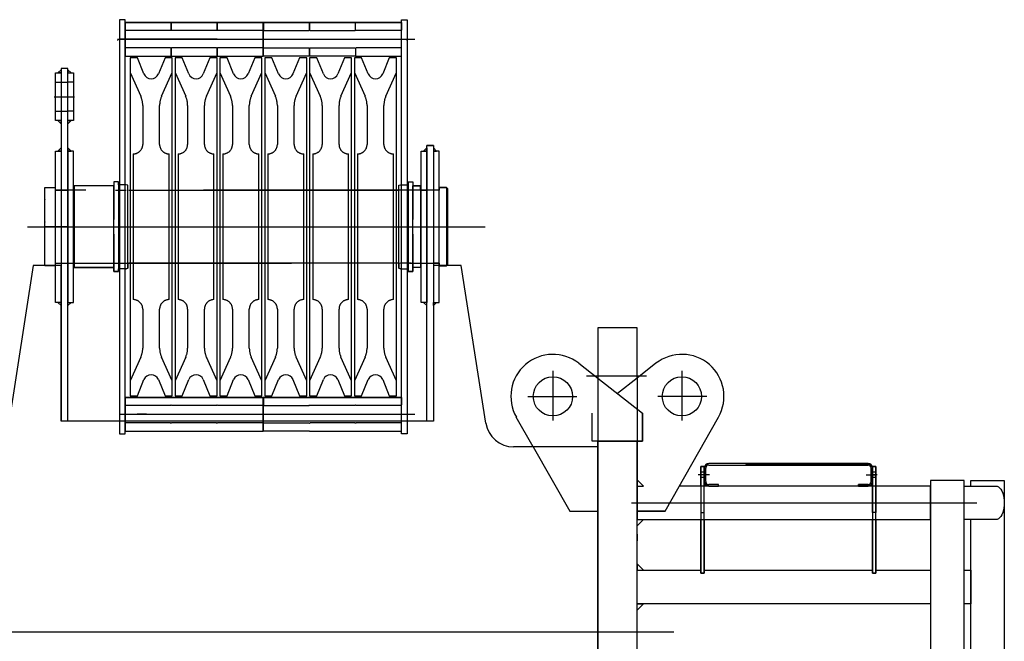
# Model space of a CAD drawing. Extents: x 8778 to 74498, y 1601 to 45347.
# Tile 37 of 52: x 66254 to 68010, y 23677 to 24786. Entities that reach past the tile are written whole.
import ezdxf

# ---------------------------------------------------------------- set-up
doc = ezdxf.new("R2010")
doc.units = 0
doc.header["$LTSCALE"] = 50
doc.header["$MEASUREMENT"] = 0
doc.linetypes.add('CENTER', pattern=[50.5, 30, -9, 2.5, -9])
doc.linetypes.add('HIDDEN', pattern=[12.6, 8.4, -4.2])
doc.layers.add('11', color=251, linetype='CONTINUOUS')

msp = doc.modelspace()

# ---------------------------------------------------------------- linework, layer by layer
at = {"layer": '11', "color": 251, "linetype": 'CONTINUOUS'}
for p, q in [((66441.9, 24785.9), (66431.9, 24785.9)), ((66431.9, 24785.9), (66431.9, 24046.9)), ((66441.9, 24046.9), (66441.9, 24785.9)), ((66523.9, 24780.9), (66441.9, 24780.9)), ((66441.9, 24780.9), (66441.9, 24720.9)), ((66605.9, 24780.9), (66523.9, 24780.9)), ((66687.9, 24780.9), (66605.9, 24780.9)), ((66687.9, 24720.9), (66687.9, 24780.9)), ((66688.9, 24780.9), (66770.9, 24780.9)), ((66688.9, 24720.9), (66688.9, 24780.9)), ((66770.9, 24780.9), (66852.9, 24780.9)), ((66934.9, 24780.9), (66852.9, 24780.9)), ((66934.9, 24046.9), (66934.9, 24785.9)), ((66934.9, 24785.9), (66944.9, 24785.9)), ((66934.9, 24720.9), (66934.9, 24780.9)), ((66944.9, 24785.9), (66944.9, 24046.9)), ((66944.9, 24764.6), (66944.9, 24737.2)), ((66428.4, 24750), (66428.4, 24749)), ((66431.9, 24752.8), (66431.9, 24751.8)), ((66944.9, 24749), (66944.9, 24750)), ((66441.9, 24720.9), (66523.9, 24720.9)), ((66463.7, 24717.9), (66450.9, 24717.9)), ((66450.9, 24717.9), (66450.9, 24675.1)), ((66475.5, 24689), (66463.7, 24717.9)), ((66513.1, 24717.9), (66501.3, 24689)), ((66525.9, 24717.9), (66513.1, 24717.9)), ((66523.9, 24720.9), (66605.9, 24720.9)), ((66525.9, 24114.9), (66525.9, 24717.9)), ((66543.7, 24717.9), (66530.9, 24717.9)), ((66530.9, 24717.9), (66530.9, 24675.1)), ((66555.5, 24689), (66543.7, 24717.9)), ((66593.1, 24717.9), (66581.3, 24689)), ((66605.9, 24717.9), (66593.1, 24717.9)), ((66605.9, 24720.9), (66687.9, 24720.9)), ((66605.9, 24114.9), (66605.9, 24717.9)), ((66623.7, 24717.9), (66610.9, 24717.9)), ((66610.9, 24717.9), (66610.9, 24675.1)), ((66635.5, 24689), (66623.7, 24717.9)), ((66673.1, 24717.9), (66661.3, 24689)), ((66685.9, 24717.9), (66673.1, 24717.9)), ((66685.9, 24114.9), (66685.9, 24717.9)), ((66770.9, 24720.9), (66688.9, 24720.9)), ((66703.7, 24717.9), (66690.9, 24717.9)), ((66690.9, 24717.9), (66690.9, 24675.1)), ((66715.5, 24689), (66703.7, 24717.9)), ((66753.1, 24717.9), (66741.3, 24689)), ((66765.9, 24717.9), (66753.1, 24717.9)), ((66765.9, 24114.9), (66765.9, 24717.9)), ((66852.9, 24720.9), (66770.9, 24720.9)), ((66783.7, 24717.9), (66770.9, 24717.9)), ((66770.9, 24717.9), (66770.9, 24675.1)), ((66795.5, 24689), (66783.7, 24717.9)), ((66833.1, 24717.9), (66821.3, 24689)), ((66845.9, 24717.9), (66833.1, 24717.9)), ((66845.9, 24114.9), (66845.9, 24717.9)), ((66863.7, 24717.9), (66850.9, 24717.9)), ((66850.9, 24717.9), (66850.9, 24675.1)), ((66852.9, 24720.9), (66934.9, 24720.9)), ((66875.5, 24689), (66863.7, 24717.9)), ((66913.1, 24717.9), (66901.3, 24689)), ((66925.9, 24717.9), (66913.1, 24717.9)), ((66925.9, 24114.9), (66925.9, 24717.9)), ((66317.9, 24606), (66317.9, 24691)), ((66317.9, 24691), (66327.9, 24691)), ((66322.2, 24691), (66327.9, 24696.6)), ((66327.9, 24690.9), (66322.2, 24691)), ((66339.9, 24698.5), (66327.9, 24698.5)), ((66327.9, 24698.5), (66327.9, 24069.5)), ((66327.9, 24696.6), (66327.9, 24690.9)), ((66327.9, 24691), (66327.9, 24606)), ((66339.9, 24069.5), (66339.9, 24698.5)), ((66345.5, 24691), (66339.9, 24696.6)), ((66339.9, 24696.6), (66339.9, 24690.9)), ((66339.9, 24606), (66339.9, 24691)), ((66339.9, 24691), (66349.9, 24691)), ((66339.9, 24690.9), (66345.5, 24691)), ((66349.9, 24691), (66349.9, 24606)), ((66450.9, 24675.1), (66450.9, 24114.9)), ((66530.9, 24675.1), (66530.9, 24114.9)), ((66610.9, 24675.1), (66610.9, 24114.9)), ((66690.9, 24675.1), (66690.9, 24114.9)), ((66770.9, 24675.1), (66770.9, 24114.9)), ((66850.9, 24675.1), (66850.9, 24114.9)), ((66327.9, 24606), (66317.9, 24606)), ((66327.9, 24606), (66322.2, 24606)), ((66322.2, 24606), (66327.9, 24600.3)), ((66327.9, 24600.3), (66327.9, 24606)), ((66349.9, 24606), (66339.9, 24606)), ((66339.9, 24606), (66345.5, 24606)), ((66345.5, 24606), (66339.9, 24600.3)), ((66339.9, 24600.3), (66339.9, 24606)), ((66317.9, 24281.4), (66317.9, 24551.4)), ((66317.9, 24551.4), (66327.9, 24551.4)), ((66322.2, 24551.4), (66327.9, 24557)), ((66327.9, 24551.4), (66322.2, 24551.4)), ((66327.9, 24557), (66327.9, 24551.4)), ((66327.9, 24551.4), (66327.9, 24281.4)), ((66345.5, 24551.4), (66339.9, 24557)), ((66339.9, 24557), (66339.9, 24551.4)), ((66349.9, 24551.4), (66339.9, 24551.4)), ((66339.9, 24551.4), (66339.9, 24281.4)), ((66339.9, 24551.4), (66345.5, 24551.4)), ((66349.9, 24281.4), (66349.9, 24551.4)), ((66969.9, 24281.4), (66969.9, 24551.4)), ((66969.9, 24551.4), (66979.9, 24551.4)), ((66974.2, 24551.4), (66979.9, 24557)), ((66979.9, 24551.4), (66974.2, 24551.4)), ((66979.9, 24069.5), (66979.9, 24561.4)), ((66979.9, 24561.4), (66991.9, 24561.4)), ((66979.9, 24557), (66979.9, 24551.4)), ((66979.9, 24551.4), (66979.9, 24281.4)), ((66991.9, 24561.4), (66991.9, 24069.5)), ((66997.5, 24551.4), (66991.9, 24557)), ((66991.9, 24557), (66991.9, 24551.4)), ((67001.9, 24551.4), (66991.9, 24551.4)), ((66991.9, 24551.4), (66991.9, 24281.4)), ((66991.9, 24551.4), (66997.5, 24551.4)), ((67001.9, 24281.4), (67001.9, 24551.4)), ((66429.9, 24496.4), (66421.9, 24496.4)), ((66421.9, 24496.4), (66421.9, 24429.6)), ((66429.9, 24496.4), (66429.9, 24336.4)), ((66429.9, 24491.4), (66429.9, 24496.4)), ((66946.9, 24496.4), (66946.9, 24336.4)), ((66946.9, 24491.4), (66946.9, 24496.4)), ((66946.9, 24496.4), (66954.9, 24496.4)), ((66954.9, 24496.4), (66954.9, 24429.6)), ((66298.9, 24346.4), (66298.9, 24486.4)), ((66298.9, 24486.4), (66316.9, 24486.4)), ((66316.9, 24486.4), (66316.9, 24346.4)), ((66421.9, 24489.4), (66350.9, 24489.4)), ((66350.9, 24489.4), (66350.9, 24343.4)), ((66421.9, 24343.4), (66421.9, 24489.4)), ((66431.9, 24491.4), (66429.9, 24491.4)), ((66443.9, 24491.4), (66441.9, 24491.4)), ((66446.9, 24490.6), (66443.9, 24491.4)), ((66446.9, 24342.2), (66446.9, 24490.6)), ((66929.9, 24490.6), (66932.9, 24491.4)), ((66929.9, 24342.2), (66929.9, 24490.6)), ((66932.9, 24491.4), (66934.9, 24491.4)), ((66944.9, 24491.4), (66946.9, 24491.4)), ((66954.9, 24343.4), (66954.9, 24489.4)), ((66954.9, 24489.4), (66968.9, 24489.4)), ((66968.9, 24489.4), (66968.9, 24343.4)), ((67001.9, 24486.4), (67014.9, 24486.4)), ((67014.9, 24486.4), (67016.9, 24484.4)), ((67014.9, 24486.4), (67014.9, 24346.4)), ((67016.9, 24484.4), (67016.9, 24348.4)), ((66421.9, 24403.2), (66421.9, 24336.4)), ((66954.9, 24403.2), (66954.9, 24336.4)), ((66277.9, 24347.2), (66234.4, 24066)), ((66327.9, 24347.2), (66277.9, 24347.2)), ((66316.9, 24346.4), (66298.9, 24346.4)), ((66327.9, 24069.5), (66327.9, 24347.2)), ((66350.9, 24343.4), (66421.9, 24343.4)), ((66429.9, 24336.4), (66429.9, 24341.4)), ((66429.9, 24341.4), (66431.9, 24341.4)), ((66441.9, 24341.4), (66443.9, 24341.4)), ((66443.9, 24341.4), (66446.9, 24342.2)), ((66932.9, 24341.4), (66929.9, 24342.2)), ((66934.9, 24341.4), (66932.9, 24341.4)), ((66946.9, 24341.4), (66944.9, 24341.4)), ((66946.9, 24336.4), (66946.9, 24341.4)), ((66968.9, 24343.4), (66954.9, 24343.4)), ((67041.3, 24347.2), (66991.9, 24347.2)), ((66991.9, 24347.2), (66991.9, 24069.5)), ((67014.9, 24346.4), (67001.9, 24346.4)), ((67016.9, 24348.4), (67014.9, 24346.4)), ((67085.3, 24066), (67041.3, 24347.2)), ((66421.9, 24336.4), (66429.9, 24336.4)), ((66954.9, 24336.4), (66946.9, 24336.4)), ((66327.9, 24281.4), (66317.9, 24281.4)), ((66327.9, 24281.4), (66322.2, 24281.4)), ((66322.2, 24281.4), (66327.9, 24275.7)), ((66327.9, 24275.7), (66327.9, 24281.4)), ((66339.9, 24281.4), (66349.9, 24281.4)), ((66339.9, 24281.4), (66345.5, 24281.4)), ((66345.5, 24281.4), (66339.9, 24275.7)), ((66339.9, 24275.7), (66339.9, 24281.4)), ((66979.9, 24281.4), (66969.9, 24281.4)), ((66979.9, 24281.4), (66974.2, 24281.4)), ((66974.2, 24281.4), (66979.9, 24275.7)), ((66979.9, 24275.7), (66979.9, 24281.4)), ((66991.9, 24281.4), (67001.9, 24281.4)), ((66991.9, 24281.4), (66997.5, 24281.4)), ((66997.5, 24281.4), (66991.9, 24275.7)), ((66991.9, 24275.7), (66991.9, 24281.4)), ((67354.9, 24235.8), (67284.9, 24235.8)), ((67284.9, 24235.8), (67284.9, 24091.5)), ((67354.9, 24146.3), (67354.9, 24235.8)), ((67251.1, 24172.7), (67284.9, 24146.3)), ((67388.7, 24172.7), (67354.9, 24146.3)), ((67284.9, 24146.3), (67364.9, 24083.7)), ((67354.9, 24146.3), (67319.9, 24118.9)), ((66463.7, 24114.9), (66475.5, 24143.8)), ((66501.3, 24143.8), (66513.1, 24114.9)), ((66543.7, 24114.9), (66555.5, 24143.8)), ((66581.3, 24143.8), (66593.1, 24114.9)), ((66623.7, 24114.9), (66635.5, 24143.8)), ((66661.3, 24143.8), (66673.1, 24114.9)), ((66703.7, 24114.9), (66715.5, 24143.8)), ((66741.3, 24143.8), (66753.1, 24114.9)), ((66783.7, 24114.9), (66795.5, 24143.8)), ((66821.3, 24143.8), (66833.1, 24114.9)), ((66863.7, 24114.9), (66875.5, 24143.8)), ((66901.3, 24143.8), (66913.1, 24114.9)), ((66523.9, 24111.9), (66441.9, 24111.9)), ((66441.9, 24111.9), (66441.9, 24051.9)), ((66450.9, 24114.9), (66463.7, 24114.9)), ((66513.1, 24114.9), (66525.9, 24114.9)), ((66605.9, 24111.9), (66523.9, 24111.9)), ((66530.9, 24114.9), (66543.7, 24114.9)), ((66593.1, 24114.9), (66605.9, 24114.9)), ((66687.9, 24111.9), (66605.9, 24111.9)), ((66610.9, 24114.9), (66623.7, 24114.9)), ((66673.1, 24114.9), (66685.9, 24114.9)), ((66687.9, 24051.9), (66687.9, 24111.9)), ((66688.9, 24111.9), (66770.9, 24111.9)), ((66688.9, 24051.9), (66688.9, 24111.9)), ((66690.9, 24114.9), (66703.7, 24114.9)), ((66753.1, 24114.9), (66765.9, 24114.9)), ((66770.9, 24114.9), (66783.7, 24114.9)), ((66852.9, 24111.9), (66770.9, 24111.9)), ((66833.1, 24114.9), (66845.9, 24114.9)), ((66850.9, 24114.9), (66863.7, 24114.9)), ((66934.9, 24111.9), (66852.9, 24111.9)), ((66913.1, 24114.9), (66925.9, 24114.9)), ((66934.9, 24051.9), (66934.9, 24111.9)), ((67169.7, 24023.7), (67139.6, 24076.7)), ((67364.9, 24083.7), (67364.9, 24033.7)), ((67404.9, 23908.7), (67500.1, 24076.7)), ((66991.9, 24069.5), (66327.9, 24069.5)), ((66431.9, 24046.9), (66441.9, 24046.9)), ((66441.9, 24051.9), (66523.9, 24051.9)), ((66523.9, 24051.9), (66605.9, 24051.9)), ((66605.9, 24051.9), (66687.9, 24051.9)), ((66770.9, 24051.9), (66688.9, 24051.9)), ((66770.9, 24051.9), (66852.9, 24051.9)), ((66852.9, 24051.9), (66934.9, 24051.9)), ((66944.9, 24046.9), (66934.9, 24046.9)), ((67203.7, 24023.7), (67134.7, 24023.7)), ((67284.9, 24023.7), (67203.7, 24023.7)), ((67354.9, 24033.7), (67284.9, 24033.7)), ((67284.9, 24033.7), (67284.9, 22822.1)), ((67364.9, 24033.7), (67284.9, 24033.7)), ((67284.9, 23313.7), (67284.9, 24023.7)), ((67354.9, 22822.1), (67354.9, 24033.7)), ((67354.9, 24033.7), (67354.9, 23908.7)), ((67468.9, 23953.8), (67468.9, 23988.8)), ((67468.9, 23988.8), (67474.9, 23988.8)), ((67474.9, 23988.8), (67474.9, 23953.8)), ((67766.9, 23993.7), (67482.9, 23993.7)), ((67482.9, 23991.2), (67766.9, 23991.2)), ((67548.1, 23993.7), (67766.9, 23993.7)), ((67766.9, 23991.2), (67549, 23991.2)), ((67759.9, 23993.7), (67766.9, 23993.7)), ((67766.9, 23991.2), (67759.9, 23991.2)), ((67780.9, 23988.8), (67774.9, 23988.8)), ((67774.9, 23988.8), (67774.9, 23953.8)), ((67780.9, 23953.8), (67780.9, 23988.8)), ((67474.9, 23985.7), (67474.9, 23961.7)), ((67477.4, 23961.7), (67477.4, 23985.7)), ((67772.4, 23961.7), (67772.4, 23985.7)), ((67772.4, 23961.7), (67772.4, 23985.7)), ((67772.4, 23985.7), (67772.4, 23961.7)), ((67774.9, 23985.7), (67774.9, 23961.7)), ((67774.9, 23985.7), (67774.9, 23961.7)), ((67774.9, 23961.7), (67774.9, 23985.7)), ((67878.5, 23953.7), (67430.4, 23953.7)), ((67499.9, 23956.2), (67482.9, 23956.2)), ((67482.9, 23953.7), (67499.9, 23953.7)), ((67499.9, 23953.7), (67499.9, 23956.2)), ((67749.9, 23953.7), (67749.9, 23956.2)), ((67749.9, 23956.2), (67766.9, 23956.2)), ((67766.9, 23956.2), (67749.9, 23956.2)), ((67749.9, 23956.2), (67749.9, 23953.7)), ((67766.9, 23953.7), (67749.9, 23953.7)), ((67749.9, 23953.7), (67766.9, 23953.7)), ((67759.9, 23956.2), (67766.9, 23956.2)), ((67766.9, 23953.7), (67759.9, 23953.7)), ((67938.5, 23963.7), (67878.5, 23963.7)), ((67878.5, 23963.7), (67878.5, 22823.7)), ((67878.5, 23893.7), (67878.5, 23953.7)), ((67938.5, 22823.7), (67938.5, 23963.7)), ((67938.5, 23953.7), (67994.9, 23953.7)), ((67949.9, 23953.7), (67949.9, 23963.7)), ((67949.9, 23963.7), (68009.9, 23963.7)), ((68009.9, 23963.7), (68009.9, 22813.7)), ((67354.9, 23908.7), (67404.9, 23908.7)), ((67354.9, 23893.7), (67366.2, 23893.7)), ((67366.2, 23893.7), (67354.9, 23882.4)), ((67354.9, 23882.4), (67354.9, 23893.7)), ((67354.9, 23893.7), (67878.5, 23893.7)), ((67468.9, 23798.1), (67468.9, 23893.7)), ((67474.9, 23893.7), (67474.9, 23798.1)), ((67774.9, 23798.1), (67774.9, 23893.7)), ((67780.9, 23893.7), (67780.9, 23798.1)), ((67994.9, 23893.7), (67938.5, 23893.7)), ((67949.9, 22823.7), (67949.9, 23893.7)), ((67366.2, 23803.5), (67354.9, 23814.8)), ((67354.9, 23814.8), (67354.9, 23803.5)), ((67354.9, 23743.7), (67354.9, 23803.7)), ((67354.9, 23803.7), (67468.9, 23803.7)), ((67354.9, 23803.5), (67366.2, 23803.5)), ((67474.9, 23798.1), (67468.9, 23798.1)), ((67474.9, 23803.7), (67774.9, 23803.7)), ((67780.9, 23798.1), (67774.9, 23798.1)), ((67780.9, 23803.7), (67878.5, 23803.7)), ((67938.5, 23803.7), (67949.9, 23803.7)), ((67949.9, 23803.7), (67949.9, 23743.7)), ((67354.9, 23743.7), (67366.2, 23743.7)), ((67366.2, 23743.7), (67354.9, 23732.4)), ((67354.9, 23732.4), (67354.9, 23743.7)), ((67878.5, 23743.7), (67354.9, 23743.7)), ((67949.9, 23743.7), (67938.5, 23743.7))]:
    msp.add_line(p, q, dxfattribs=at)
at = {"layer": '11', "color": 251, "linetype": 'HIDDEN'}
for p, q in [((66441.9, 24767.4), (66441.9, 24780.9)), ((66441.9, 24780.9), (66523.9, 24780.9)), ((66523.9, 24780.9), (66523.9, 24767.4)), ((66523.9, 24767.4), (66523.9, 24780.9)), ((66523.9, 24780.9), (66605.9, 24780.9)), ((66605.9, 24780.9), (66605.9, 24767.4)), ((66605.9, 24767.4), (66605.9, 24780.9)), ((66605.9, 24780.9), (66687.9, 24780.9)), ((66687.9, 24780.9), (66687.9, 24767.4)), ((66770.9, 24780.9), (66688.9, 24780.9)), ((66688.9, 24780.9), (66688.9, 24767.4)), ((66770.9, 24767.4), (66770.9, 24780.9)), ((66852.9, 24780.9), (66770.9, 24780.9)), ((66770.9, 24780.9), (66770.9, 24767.4)), ((66852.9, 24767.4), (66852.9, 24780.9)), ((66852.9, 24767.4), (66852.9, 24780.9)), ((66852.9, 24780.9), (66934.9, 24780.9)), ((66934.9, 24780.9), (66934.9, 24767.4)), ((66442.9, 24766.4), (66441.9, 24767.4)), ((66441.9, 24764.9), (66441.9, 24758.9)), ((66522.9, 24766.4), (66442.9, 24766.4)), ((66523.9, 24767.4), (66522.9, 24766.4)), ((66524.9, 24766.4), (66523.9, 24767.4)), ((66604.9, 24766.4), (66524.9, 24766.4)), ((66605.9, 24767.4), (66604.9, 24766.4)), ((66606.9, 24766.4), (66605.9, 24767.4)), ((66686.9, 24766.4), (66606.9, 24766.4)), ((66687.9, 24767.4), (66686.9, 24766.4)), ((66688.9, 24767.4), (66689.9, 24766.4)), ((66689.9, 24766.4), (66769.9, 24766.4)), ((66769.9, 24766.4), (66770.9, 24767.4)), ((66770.9, 24767.4), (66771.9, 24766.4)), ((66771.9, 24766.4), (66851.9, 24766.4)), ((66851.9, 24766.4), (66852.9, 24767.4)), ((66853.9, 24766.4), (66852.9, 24767.4)), ((66933.9, 24766.4), (66853.9, 24766.4)), ((66934.9, 24767.4), (66933.9, 24766.4)), ((66934.9, 24758.9), (66934.9, 24764.9)), ((66441.9, 24742.9), (66441.9, 24736.9)), ((66934.9, 24736.9), (66934.9, 24742.9)), ((66442.9, 24735.4), (66441.9, 24734.4)), ((66441.9, 24734.4), (66441.9, 24720.9)), ((66522.9, 24735.4), (66442.9, 24735.4)), ((66523.9, 24734.4), (66522.9, 24735.4)), ((66524.9, 24735.4), (66523.9, 24734.4)), ((66523.9, 24720.9), (66523.9, 24734.4)), ((66523.9, 24734.4), (66523.9, 24720.9)), ((66604.9, 24735.4), (66524.9, 24735.4)), ((66605.9, 24734.4), (66604.9, 24735.4)), ((66606.9, 24735.4), (66605.9, 24734.4)), ((66605.9, 24720.9), (66605.9, 24734.4)), ((66605.9, 24734.4), (66605.9, 24720.9)), ((66686.9, 24735.4), (66606.9, 24735.4)), ((66687.9, 24734.4), (66686.9, 24735.4)), ((66687.9, 24720.9), (66687.9, 24734.4)), ((66688.9, 24734.4), (66689.9, 24735.4)), ((66688.9, 24720.9), (66688.9, 24734.4)), ((66689.9, 24735.4), (66769.9, 24735.4)), ((66769.9, 24735.4), (66770.9, 24734.4)), ((66770.9, 24734.4), (66771.9, 24735.4)), ((66770.9, 24734.4), (66770.9, 24720.9)), ((66770.9, 24720.9), (66770.9, 24734.4)), ((66771.9, 24735.4), (66851.9, 24735.4)), ((66851.9, 24735.4), (66852.9, 24734.4)), ((66853.9, 24735.4), (66852.9, 24734.4)), ((66852.9, 24734.4), (66852.9, 24720.9)), ((66852.9, 24734.4), (66852.9, 24720.9)), ((66933.9, 24735.4), (66853.9, 24735.4)), ((66934.9, 24734.4), (66933.9, 24735.4)), ((66934.9, 24720.9), (66934.9, 24734.4)), ((66441.9, 24720.9), (66523.9, 24720.9)), ((66463.7, 24717.9), (66450.9, 24717.9)), ((66450.9, 24717.9), (66450.9, 24691.4)), ((66525.9, 24717.9), (66513.1, 24717.9)), ((66523.9, 24720.9), (66605.9, 24720.9)), ((66525.9, 24691.4), (66525.9, 24717.9)), ((66543.7, 24717.9), (66530.9, 24717.9)), ((66530.9, 24717.9), (66530.9, 24691.4)), ((66605.9, 24717.9), (66593.1, 24717.9)), ((66605.9, 24720.9), (66687.9, 24720.9)), ((66605.9, 24691.4), (66605.9, 24717.9)), ((66623.7, 24717.9), (66610.9, 24717.9)), ((66610.9, 24717.9), (66610.9, 24691.4)), ((66685.9, 24717.9), (66673.1, 24717.9)), ((66685.9, 24691.4), (66685.9, 24717.9)), ((66770.9, 24720.9), (66688.9, 24720.9)), ((66703.7, 24717.9), (66690.9, 24717.9)), ((66690.9, 24717.9), (66690.9, 24691.4)), ((66765.9, 24717.9), (66753.1, 24717.9)), ((66765.9, 24691.4), (66765.9, 24717.9)), ((66852.9, 24720.9), (66770.9, 24720.9)), ((66783.7, 24717.9), (66770.9, 24717.9)), ((66770.9, 24717.9), (66770.9, 24691.4)), ((66845.9, 24717.9), (66833.1, 24717.9)), ((66845.9, 24691.4), (66845.9, 24717.9)), ((66863.7, 24717.9), (66850.9, 24717.9)), ((66850.9, 24717.9), (66850.9, 24691.4)), ((66852.9, 24720.9), (66934.9, 24720.9)), ((66925.9, 24717.9), (66913.1, 24717.9)), ((66925.9, 24691.4), (66925.9, 24717.9)), ((66339.9, 24698.5), (66327.9, 24698.5)), ((66450.9, 24691.4), (66469.9, 24649.2)), ((66506.9, 24649.2), (66525.9, 24691.4)), ((66530.9, 24691.4), (66549.9, 24649.2)), ((66586.9, 24649.2), (66605.9, 24691.4)), ((66610.9, 24691.4), (66629.9, 24649.2)), ((66666.9, 24649.2), (66685.9, 24691.4)), ((66690.9, 24691.4), (66709.9, 24649.2)), ((66746.9, 24649.2), (66765.9, 24691.4)), ((66770.9, 24691.4), (66789.9, 24649.2)), ((66826.9, 24649.2), (66845.9, 24691.4)), ((66850.9, 24691.4), (66869.9, 24649.2)), ((66906.9, 24649.2), (66925.9, 24691.4)), ((66317.9, 24674.5), (66327.9, 24674.5)), ((66327.9, 24674.5), (66339.9, 24674.5)), ((66349.9, 24674.5), (66339.9, 24674.5)), ((66317.9, 24622.5), (66327.9, 24622.5)), ((66327.9, 24622.5), (66339.9, 24622.5)), ((66349.9, 24622.5), (66339.9, 24622.5)), ((66473.4, 24632.8), (66473.4, 24563.4)), ((66503.4, 24563.4), (66503.4, 24632.8)), ((66553.4, 24632.8), (66553.4, 24563.4)), ((66583.4, 24563.4), (66583.4, 24632.8)), ((66633.4, 24632.8), (66633.4, 24563.4)), ((66663.4, 24563.4), (66663.4, 24632.8)), ((66713.4, 24632.8), (66713.4, 24563.4)), ((66743.4, 24563.4), (66743.4, 24632.8)), ((66793.4, 24632.8), (66793.4, 24563.4)), ((66823.4, 24563.4), (66823.4, 24632.8)), ((66873.4, 24632.8), (66873.4, 24563.4)), ((66903.4, 24563.4), (66903.4, 24632.8)), ((66991.9, 24561.4), (66979.9, 24561.4)), ((66456.4, 24546.4), (66456.4, 24546.4)), ((66456.4, 24546.4), (66456.4, 24542.9)), ((66456.4, 24542.9), (66456.4, 24286.4)), ((66520.4, 24286.4), (66520.4, 24546.4)), ((66536.4, 24546.4), (66536.4, 24546.4)), ((66536.4, 24546.4), (66536.4, 24542.9)), ((66536.4, 24542.9), (66536.4, 24286.4)), ((66600.4, 24286.4), (66600.4, 24546.4)), ((66616.4, 24546.4), (66616.4, 24546.4)), ((66616.4, 24546.4), (66616.4, 24542.9)), ((66616.4, 24542.9), (66616.4, 24286.4)), ((66680.4, 24286.4), (66680.4, 24546.4)), ((66696.4, 24546.4), (66696.4, 24546.4)), ((66696.4, 24546.4), (66696.4, 24542.9)), ((66696.4, 24542.9), (66696.4, 24286.4)), ((66760.4, 24286.4), (66760.4, 24546.4)), ((66776.4, 24546.4), (66776.4, 24546.4)), ((66776.4, 24546.4), (66776.4, 24542.9)), ((66776.4, 24542.9), (66776.4, 24286.4)), ((66840.4, 24286.4), (66840.4, 24546.4)), ((66856.4, 24546.4), (66856.4, 24546.4)), ((66856.4, 24546.4), (66856.4, 24542.9)), ((66856.4, 24542.9), (66856.4, 24286.4)), ((66920.4, 24286.4), (66920.4, 24546.4)), ((66429.9, 24496.4), (66421.9, 24496.4)), ((66421.9, 24496.4), (66421.9, 24482.2)), ((66429.9, 24491.4), (66429.9, 24496.4)), ((66946.9, 24491.4), (66946.9, 24496.4)), ((66946.9, 24496.4), (66954.9, 24496.4)), ((66954.9, 24496.4), (66954.9, 24482.2)), ((66318.9, 24481.4), (66316.9, 24480.2)), ((66316.9, 24480.2), (66316.9, 24352.6)), ((66317.9, 24481.4), (66327.9, 24481.4)), ((67001.9, 24481.4), (66318.9, 24481.4)), ((66327.9, 24481.4), (66339.9, 24481.4)), ((66349.9, 24481.4), (66339.9, 24481.4)), ((66421.9, 24489.4), (66350.9, 24489.4)), ((66350.9, 24489.4), (66350.9, 24483.1)), ((66421.9, 24483.1), (66421.9, 24489.4)), ((66424.9, 24481.4), (66443.9, 24481.4)), ((66443.9, 24491.4), (66429.9, 24491.4)), ((66446.9, 24490.6), (66443.9, 24491.4)), ((66446.9, 24482.2), (66446.9, 24490.6)), ((66448.4, 24481.4), (66528.4, 24481.4)), ((66528.4, 24481.4), (66608.4, 24481.4)), ((66608.4, 24481.4), (66688.4, 24481.4)), ((66688.4, 24481.4), (66768.4, 24481.4)), ((66768.4, 24481.4), (66848.4, 24481.4)), ((66848.4, 24481.4), (66928.4, 24481.4)), ((66929.9, 24490.6), (66932.9, 24491.4)), ((66929.9, 24482.2), (66929.9, 24490.6)), ((66932.9, 24491.4), (66946.9, 24491.4)), ((66951.9, 24481.4), (66932.9, 24481.4)), ((66968.9, 24489.4), (66954.9, 24489.4)), ((66954.9, 24489.4), (66954.9, 24483.1)), ((66968.9, 24483.1), (66968.9, 24489.4)), ((66969.9, 24481.4), (66979.9, 24481.4)), ((66991.9, 24481.4), (66979.9, 24481.4)), ((67001.9, 24481.4), (66991.9, 24481.4)), ((67014.9, 24486.4), (67001.9, 24486.4)), ((67001.9, 24486.4), (67001.9, 24481.4)), ((67016.9, 24484.4), (67014.9, 24486.4)), ((67016.9, 24348.4), (67016.9, 24484.4)), ((66316.9, 24352.6), (66318.9, 24351.4)), ((66317.9, 24351.4), (66327.9, 24351.4)), ((66318.9, 24351.4), (67001.9, 24351.4)), ((66327.9, 24351.4), (66339.9, 24351.4)), ((66339.9, 24351.4), (66349.9, 24351.4)), ((66350.9, 24343.4), (66350.9, 24349.7)), ((66421.9, 24343.4), (66350.9, 24343.4)), ((66421.9, 24336.4), (66421.9, 24350.6)), ((66421.9, 24349.7), (66421.9, 24343.4)), ((66424.9, 24351.4), (66443.9, 24351.4)), ((66429.9, 24341.4), (66429.9, 24336.4)), ((66443.9, 24341.4), (66429.9, 24341.4)), ((66446.9, 24342.2), (66443.9, 24341.4)), ((66446.9, 24350.6), (66446.9, 24342.2)), ((66488.4, 24351.4), (66448.4, 24351.4)), ((66528.4, 24351.4), (66488.4, 24351.4)), ((66568.4, 24351.4), (66528.4, 24351.4)), ((66608.4, 24351.4), (66568.4, 24351.4)), ((66648.4, 24351.4), (66608.4, 24351.4)), ((66688.4, 24351.4), (66648.4, 24351.4)), ((66728.4, 24351.4), (66688.4, 24351.4)), ((66768.4, 24351.4), (66728.4, 24351.4)), ((66808.4, 24351.4), (66768.4, 24351.4)), ((66848.4, 24351.4), (66808.4, 24351.4)), ((66888.4, 24351.4), (66848.4, 24351.4)), ((66928.4, 24351.4), (66888.4, 24351.4)), ((66932.9, 24351.4), (66929.9, 24350.6)), ((66929.9, 24350.6), (66929.9, 24342.2)), ((66929.9, 24342.2), (66932.9, 24341.4)), ((66951.9, 24351.4), (66932.9, 24351.4)), ((66932.9, 24341.4), (66946.9, 24341.4)), ((66946.9, 24341.4), (66946.9, 24336.4)), ((66954.9, 24350.6), (66951.9, 24351.4)), ((66954.9, 24336.4), (66954.9, 24350.6)), ((66954.9, 24343.4), (66954.9, 24349.7)), ((66968.9, 24343.4), (66954.9, 24343.4)), ((66968.9, 24349.7), (66968.9, 24343.4)), ((66969.9, 24351.4), (66979.9, 24351.4)), ((66979.9, 24351.4), (66991.9, 24351.4)), ((67001.9, 24351.4), (66991.9, 24351.4)), ((67001.9, 24351.4), (67001.9, 24346.4)), ((67001.9, 24346.4), (67014.9, 24346.4)), ((67014.9, 24346.4), (67016.9, 24348.4)), ((66429.9, 24336.4), (66421.9, 24336.4)), ((66946.9, 24336.4), (66954.9, 24336.4)), ((66473.4, 24269.4), (66473.4, 24200)), ((66503.4, 24200), (66503.4, 24269.4)), ((66553.4, 24269.4), (66553.4, 24200)), ((66583.4, 24200), (66583.4, 24269.4)), ((66633.4, 24269.4), (66633.4, 24200)), ((66663.4, 24200), (66663.4, 24269.4)), ((66713.4, 24269.4), (66713.4, 24200)), ((66743.4, 24200), (66743.4, 24269.4)), ((66793.4, 24269.4), (66793.4, 24200)), ((66823.4, 24200), (66823.4, 24269.4)), ((66873.4, 24269.4), (66873.4, 24200)), ((66903.4, 24200), (66903.4, 24269.4)), ((66469.9, 24183.6), (66450.9, 24141.4)), ((66525.9, 24141.4), (66506.9, 24183.6)), ((66549.9, 24183.6), (66530.9, 24141.4)), ((66605.9, 24141.4), (66586.9, 24183.6)), ((66629.9, 24183.6), (66610.9, 24141.4)), ((66685.9, 24141.4), (66666.9, 24183.6)), ((66709.9, 24183.6), (66690.9, 24141.4)), ((66765.9, 24141.4), (66746.9, 24183.6)), ((66789.9, 24183.6), (66770.9, 24141.4)), ((66845.9, 24141.4), (66826.9, 24183.6)), ((66869.9, 24183.6), (66850.9, 24141.4)), ((66925.9, 24141.4), (66906.9, 24183.6)), ((67354.9, 24146.3), (67354.9, 24033.7)), ((66450.9, 24141.4), (66450.9, 24114.9)), ((66525.9, 24114.9), (66525.9, 24141.4)), ((66530.9, 24141.4), (66530.9, 24114.9)), ((66605.9, 24114.9), (66605.9, 24141.4)), ((66610.9, 24141.4), (66610.9, 24114.9)), ((66685.9, 24114.9), (66685.9, 24141.4)), ((66690.9, 24141.4), (66690.9, 24114.9)), ((66765.9, 24114.9), (66765.9, 24141.4)), ((66770.9, 24141.4), (66770.9, 24114.9)), ((66845.9, 24114.9), (66845.9, 24141.4)), ((66850.9, 24141.4), (66850.9, 24114.9)), ((66925.9, 24114.9), (66925.9, 24141.4)), ((66441.9, 24098.4), (66441.9, 24111.9)), ((66441.9, 24111.9), (66523.9, 24111.9)), ((66450.9, 24114.9), (66463.7, 24114.9)), ((66513.1, 24114.9), (66525.9, 24114.9)), ((66523.9, 24111.9), (66605.9, 24111.9)), ((66530.9, 24114.9), (66543.7, 24114.9)), ((66593.1, 24114.9), (66605.9, 24114.9)), ((66605.9, 24111.9), (66687.9, 24111.9)), ((66610.9, 24114.9), (66623.7, 24114.9)), ((66673.1, 24114.9), (66685.9, 24114.9)), ((66687.9, 24111.9), (66687.9, 24098.4)), ((66770.9, 24111.9), (66688.9, 24111.9)), ((66688.9, 24111.9), (66688.9, 24098.4)), ((66690.9, 24114.9), (66703.7, 24114.9)), ((66753.1, 24114.9), (66765.9, 24114.9)), ((66770.9, 24114.9), (66783.7, 24114.9)), ((66770.9, 24111.9), (66852.9, 24111.9)), ((66833.1, 24114.9), (66845.9, 24114.9)), ((66850.9, 24114.9), (66863.7, 24114.9)), ((66852.9, 24111.9), (66934.9, 24111.9)), ((66913.1, 24114.9), (66925.9, 24114.9)), ((66934.9, 24111.9), (66934.9, 24098.4)), ((66442.9, 24097.4), (66441.9, 24098.4)), ((66441.9, 24095.9), (66441.9, 24089.9)), ((66522.9, 24097.4), (66442.9, 24097.4)), ((66523.9, 24098.4), (66522.9, 24097.4)), ((66524.9, 24097.4), (66523.9, 24098.4)), ((66604.9, 24097.4), (66524.9, 24097.4)), ((66605.9, 24098.4), (66604.9, 24097.4)), ((66606.9, 24097.4), (66605.9, 24098.4)), ((66686.9, 24097.4), (66606.9, 24097.4)), ((66687.9, 24098.4), (66686.9, 24097.4)), ((66688.9, 24098.4), (66689.9, 24097.4)), ((66689.9, 24097.4), (66769.9, 24097.4)), ((66769.9, 24097.4), (66770.9, 24098.4)), ((66771.9, 24097.4), (66770.9, 24098.4)), ((66851.9, 24097.4), (66771.9, 24097.4)), ((66852.9, 24098.4), (66851.9, 24097.4)), ((66853.9, 24097.4), (66852.9, 24098.4)), ((66933.9, 24097.4), (66853.9, 24097.4)), ((66934.9, 24098.4), (66933.9, 24097.4)), ((66934.9, 24089.9), (66934.9, 24095.9)), ((67274.9, 24033.7), (67274.9, 24083.7)), ((67284.9, 24091.5), (67284.9, 24033.7)), ((67364.9, 24033.7), (67364.9, 24083.7)), ((66441.9, 24073.9), (66441.9, 24067.9)), ((66442.9, 24066.4), (66441.9, 24065.4)), ((66441.9, 24065.4), (66441.9, 24051.9)), ((66522.9, 24066.4), (66442.9, 24066.4)), ((66523.9, 24065.4), (66522.9, 24066.4)), ((66524.9, 24066.4), (66523.9, 24065.4)), ((66604.9, 24066.4), (66524.9, 24066.4)), ((66605.9, 24065.4), (66604.9, 24066.4)), ((66606.9, 24066.4), (66605.9, 24065.4)), ((66686.9, 24066.4), (66606.9, 24066.4)), ((66687.9, 24065.4), (66686.9, 24066.4)), ((66687.9, 24051.9), (66687.9, 24065.4)), ((66688.9, 24065.4), (66689.9, 24066.4)), ((66688.9, 24051.9), (66688.9, 24065.4)), ((66689.9, 24066.4), (66769.9, 24066.4)), ((66769.9, 24066.4), (66770.9, 24065.4)), ((66771.9, 24066.4), (66770.9, 24065.4)), ((66851.9, 24066.4), (66771.9, 24066.4)), ((66852.9, 24065.4), (66851.9, 24066.4)), ((66853.9, 24066.4), (66852.9, 24065.4)), ((66933.9, 24066.4), (66853.9, 24066.4)), ((66934.9, 24065.4), (66933.9, 24066.4)), ((66934.9, 24067.9), (66934.9, 24073.9)), ((66934.9, 24051.9), (66934.9, 24065.4)), ((66441.9, 24051.9), (66523.9, 24051.9)), ((66523.9, 24051.9), (66605.9, 24051.9)), ((66605.9, 24051.9), (66687.9, 24051.9)), ((66770.9, 24051.9), (66688.9, 24051.9)), ((66770.9, 24051.9), (66852.9, 24051.9)), ((66852.9, 24051.9), (66934.9, 24051.9)), ((67169.7, 24023.7), (67234.9, 23908.7)), ((67354.9, 24033.7), (67274.9, 24033.7)), ((67284.9, 23908.7), (67284.9, 24033.7)), ((67284.9, 24033.7), (67364.9, 24033.7)), ((67354.9, 23908.7), (67354.9, 24033.7)), ((67284.9, 24019.3), (67284.9, 24013.7)), ((67284.9, 24013.7), (67284.9, 24005.7)), ((67284.9, 24000), (67284.9, 24005.7)), ((67474.9, 23988.8), (67468.9, 23988.8)), ((67468.9, 23988.8), (67468.9, 23798.1)), ((67474.9, 23988.8), (67468.9, 23988.8)), ((67468.9, 23988.8), (67468.9, 23906.3)), ((67474.9, 23798.1), (67474.9, 23988.8)), ((67474.9, 23906.3), (67474.9, 23988.8)), ((67774.9, 23988.8), (67780.9, 23988.8)), ((67774.9, 23906.3), (67774.9, 23988.8)), ((67780.9, 23988.8), (67774.9, 23988.8)), ((67774.9, 23988.8), (67774.9, 23798.1)), ((67780.9, 23988.8), (67780.9, 23906.3)), ((67780.9, 23798.1), (67780.9, 23988.8)), ((67474.9, 23978.3), (67468.9, 23978.3)), ((67780.9, 23978.3), (67774.9, 23978.3)), ((67366.2, 23953.7), (67354.9, 23965)), ((67354.9, 23965), (67354.9, 23953.7)), ((67354.9, 23953.7), (67366.2, 23953.7)), ((67354.9, 23953.7), (67354.9, 23893.7)), ((67878.5, 23953.7), (67354.9, 23953.7)), ((67468.9, 23969.3), (67474.9, 23969.3)), ((67774.9, 23969.3), (67780.9, 23969.3)), ((67878.5, 23893.7), (67878.5, 23953.7)), ((67234.9, 23908.7), (67284.9, 23908.7)), ((67404.9, 23908.7), (67354.9, 23908.7)), ((67468.9, 23906.3), (67474.9, 23906.3)), ((67780.9, 23906.3), (67774.9, 23906.3)), ((67354.9, 23893.7), (67878.5, 23893.7)), ((67354.9, 23867.8), (67354.9, 23855.7)), ((67284.9, 23830.6), (67284.9, 23862.6)), ((67284.9, 23831.7), (67284.9, 23830.6)), ((67284.9, 23816.8), (67284.9, 23815.7)), ((67284.9, 23807.2), (67284.9, 23816.8)), ((67468.9, 23798.1), (67474.9, 23798.1)), ((67774.9, 23798.1), (67780.9, 23798.1))]:
    msp.add_line(p, q, dxfattribs=at)
at = {"layer": '11', "color": 251, "linetype": 'CENTER'}
for p, q in [((66428.4, 24750.9), (66431.9, 24750.9)), ((66605.9, 24750.9), (66432.5, 24750.9)), ((66432.5, 24750.9), (66958.8, 24750.9)), ((66480.1, 24750.9), (66463.4, 24750.9)), ((66896.7, 24750.9), (66913.4, 24750.9)), ((66315.2, 24648.5), (66329.7, 24648.5)), ((66326, 24648.5), (66343, 24648.5)), ((66337.2, 24648.5), (66351.7, 24648.5)), ((66267.9, 24416.4), (67022.3, 24416.4)), ((66288.5, 24416.4), (66298.5, 24416.4)), ((66292.5, 24416.4), (67084.2, 24416.4)), ((66295.5, 24416.4), (66321.5, 24416.4)), ((66338.9, 24416.4), (66298.5, 24416.4)), ((66447.3, 24416.4), (66529.8, 24416.4)), ((66527.3, 24416.4), (66609.8, 24416.4)), ((66607.3, 24416.4), (66689.8, 24416.4)), ((66687.3, 24416.4), (66769.8, 24416.4)), ((66767.3, 24416.4), (66849.8, 24416.4)), ((66847.3, 24416.4), (66929.8, 24416.4)), ((67204.9, 24159.1), (67204.9, 24070.7)), ((67372, 24149.8), (67264.8, 24149.8)), ((67434.9, 24159.1), (67434.9, 24070.7)), ((67160.4, 24113.7), (67247.6, 24113.7)), ((67479.4, 24113.7), (67392.2, 24113.7)), ((66432.5, 24081.9), (66958.8, 24081.9)), ((66480.1, 24081.9), (66463.4, 24081.9)), ((67484.1, 23973.8), (67463.9, 23973.8)), ((67477.4, 23973.8), (67466.7, 23973.8)), ((67763.4, 23973.8), (67781.7, 23973.8)), ((67783.4, 23973.8), (67772.7, 23973.8)), ((67345, 23923.7), (67960.9, 23923.7)), ((65959, 23693.7), (67420.8, 23693.7))]:
    msp.add_line(p, q, dxfattribs=at)
at = {"layer": '11', "color": 251, "linetype": 'HIDDEN'}
for points in [[(66298.9, 24465.2), (66298.9, 24464.4)], [(66298.9, 24425.2), (66298.9, 24424.4)]]:
    msp.add_lwpolyline(points, dxfattribs=at)
at = {"layer": '11', "color": 251, "linetype": 'CONTINUOUS'}
for points in [[(67994.9, 23953.7), (67997.1, 23953.4), (67999.3, 23952.4), (68001.5, 23950.6), (68003.6, 23948.1), (68005.5, 23944.9), (68007.1, 23941.1), (68008.3, 23936.9), (68009.2, 23932.5), (68009.7, 23928), (68009.9, 23923.7)], [(68009.9, 23923.7), (68009.7, 23919.3), (68009.2, 23914.9), (68008.4, 23910.4), (68007.1, 23906.3), (68005.5, 23902.5), (68003.6, 23899.3), (68001.5, 23896.8), (67999.3, 23895), (67997.1, 23894), (67994.9, 23893.7)]]:
    msp.add_lwpolyline(points, dxfattribs=at)
for centre in [(67204.9, 24113.7), (67434.9, 24113.7)]:
    msp.add_circle(centre, 35, dxfattribs=at)
for centre, radius, start, end in [((66488.4, 24694.4), 14, -157.4929, -89.9994), ((66488.4, 24694.4), 14, -90, -22.5017), ((66568.4, 24694.4), 14, -157.4977, -89.9994), ((66568.4, 24694.4), 14, -90, -22.5065), ((66648.4, 24694.4), 14, -157.4929, -89.9994), ((66648.4, 24694.4), 14, -90, -22.5017), ((66728.4, 24694.4), 14, -157.4977, -89.9994), ((66728.4, 24694.4), 14, -90, -22.5065), ((66808.4, 24694.4), 14, -157.4929, -89.9994), ((66808.4, 24694.4), 14, -90, -22.5017), ((66888.4, 24694.4), 14, -157.4977, -89.9994), ((66888.4, 24694.4), 14, -90, -22.5065), ((67204.9, 24113.7), 75, 51.9489, -150.4504), ((67434.9, 24113.7), 75, -29.549, 128.0517), ((66488.4, 24138.4), 14, 90, 157.4935), ((66488.4, 24138.4), 14, 22.5023, 90.0006), ((66568.4, 24138.4), 14, 90, 157.4983), ((66568.4, 24138.4), 14, 22.5071, 90.0006), ((66648.4, 24138.4), 14, 90, 157.4935), ((66648.4, 24138.4), 14, 22.5023, 90.0006), ((66728.4, 24138.4), 14, 90, 157.4983), ((66728.4, 24138.4), 14, 22.5071, 90.0006), ((66808.4, 24138.4), 14, 90, 157.4935), ((66808.4, 24138.4), 14, 22.5023, 90.0006), ((66888.4, 24138.4), 14, 90, 157.4983), ((66888.4, 24138.4), 14, 22.5071, 90.0006), ((67134.7, 24073.7), 50, -171.1159, -89.9928), ((67482.9, 23985.7), 8, 90, -179.9344), ((67482.9, 23985.7), 5.5, 90, 179.9682), ((67766.9, 23985.7), 8, 0, 90.0219), ((67766.9, 23985.7), 8, 0, 90.0219), ((67766.9, 23985.7), 8, 0, 90), ((67766.9, 23985.7), 5.5, 0, 90.0318), ((67766.9, 23985.7), 5.5, 0, 90.0318), ((67766.9, 23985.7), 5.5, 0, 89.9682), ((67482.9, 23961.7), 8, 180, -90), ((67482.9, 23961.7), 5.5, 180, -90), ((67766.9, 23961.7), 8.01, -90, -0.0656), ((67766.9, 23961.7), 5.5, -90, -0.0318), ((67766.9, 23961.7), 8.01, -90, -0.0656), ((67766.9, 23961.7), 5.5, -90, -0.0318), ((67766.9, 23961.7), 5.49, -90, 0.0955), ((67766.9, 23961.7), 8, -90, -0.0219)]:
    msp.add_arc(centre, radius, start, end, dxfattribs=at)
at = {"layer": '11', "color": 251, "linetype": 'HIDDEN'}
for centre, radius, start, end in [((66433.4, 24632.8), 40, 0, 24.2176), ((66543.4, 24632.8), 40, 155.7702, 179.9906), ((66513.4, 24632.8), 40, 0, 24.2176), ((66623.4, 24632.8), 40, 155.7639, 179.9994), ((66593.3, 24632.8), 40, 0, 24.1979), ((66703.4, 24632.8), 40, 155.7682, -179.9919), ((66673.4, 24632.8), 40, 0, 24.2194), ((66783.4, 24632.8), 40.1, 155.7852, 179.9776), ((66753.4, 24632.8), 40, 0, 24.2176), ((66863.4, 24632.8), 40, 155.7796, 179.995), ((66833.4, 24632.8), 40, 0, 24.2176), ((66943.4, 24632.8), 40, 155.77, -179.9919), ((66456.4, 24563.4), 17, -90, 0.0103), ((66520.4, 24563.4), 17, 180, -90), ((66536.4, 24563.4), 17, -90, -0.0103), ((66600.4, 24563.4), 17, 180, -90), ((66616.4, 24563.4), 17, -90, -0.0309), ((66680.4, 24563.4), 17, 180, -90.0103), ((66696.4, 24563.4), 17, -90, 0), ((66760.4, 24563.4), 17, 180, -90), ((66776.4, 24563.4), 17, -90, 0.0103), ((66840.4, 24563.4), 17, 180, -90.0103), ((66856.4, 24563.4), 17, -90, 0.0309), ((66920.4, 24563.4), 17, 180, -90), ((66456.4, 24269.4), 17, 0, 90), ((66520.4, 24269.4), 17, 90, 180), ((66536.4, 24269.4), 17, 0, 89.9897), ((66600.4, 24269.4), 17, 90, 179.9897), ((66616.4, 24269.4), 17, 0, 90), ((66680.4, 24269.4), 17, 90, -179.9897), ((66696.4, 24269.4), 17, 0, 89.9897), ((66760.4, 24269.4), 17, 90, -179.9691), ((66776.4, 24269.4), 17, 0, 90), ((66840.4, 24269.4), 17, 90, 180), ((66856.4, 24269.4), 17, 0, 89.9897), ((66920.4, 24269.4), 17, 90, 179.9897), ((66433.4, 24200), 40, -24.2128, -0.005), ((66543.4, 24200), 40, 180, -155.7613), ((66513.4, 24200), 40, -24.2164, -0.005), ((66623.4, 24200), 40, 180, -155.781), ((66593.3, 24200), 40.1, -24.1969, -0.0268), ((66703.4, 24200), 40, 180, -155.7595), ((66673.4, 24200), 40, -24.2146, -0.005), ((66783.4, 24200), 40, 180, -155.7595), ((66753.4, 24200), 40, -24.2164, -0.005), ((66863.4, 24200), 40, 180, -155.7577), ((66833.4, 24200), 40, -24.2128, -0.005), ((66943.4, 24200), 40, 180, -155.781)]:
    msp.add_arc(centre, radius, start, end, dxfattribs=at)

doc.saveas('drawing.dxf')
